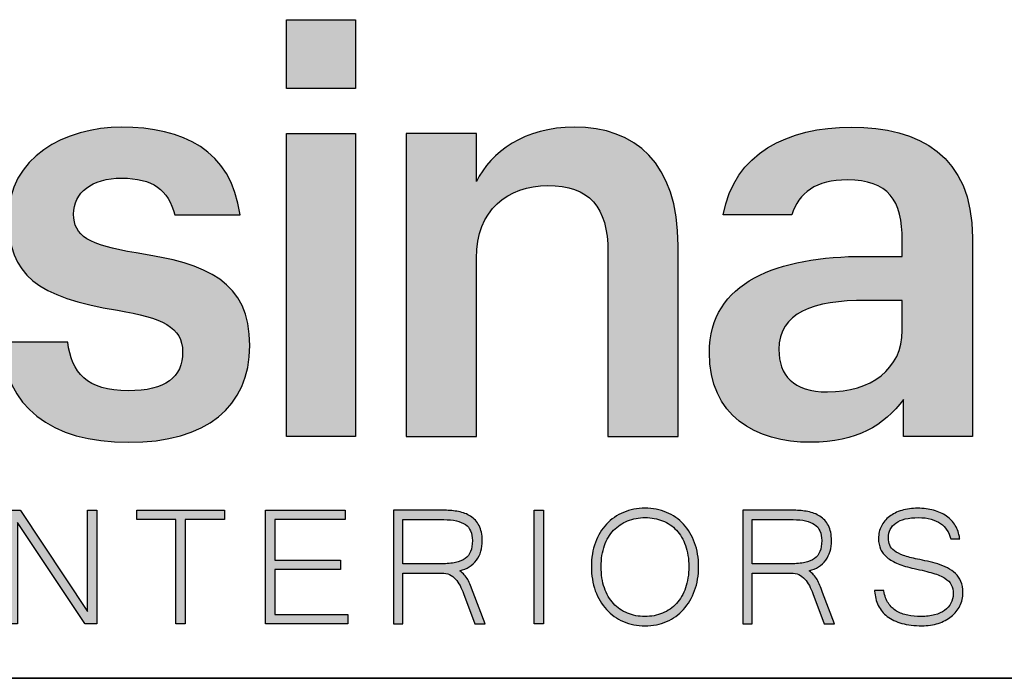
# Model space of a CAD drawing. Header units: centimetres. Extents: x -1 to 3462, y -8473 to -4832.
# Tile 11 of 18: x 340 to 682, y -5062 to -4833. Entities that reach past the tile are written whole.
import ezdxf

# ---------------------------------------------------------------- set-up
doc = ezdxf.new("R2010")
doc.units = ezdxf.units.CM
doc.layers.add('Livello 1', color=1, linetype='Continuous')

# ---------------------------------------------------------------- blocks, each defined once
blk = doc.blocks.new('block 2021')
at = {"layer": 'Livello 1', "color": 8, "lineweight": 35, "true_color": 0x6f6f6e}
blk.add_open_spline([(152.246, 554.916), (152.246, 554.916), (-193.965, 554.911), (-193.965, 554.911), (-193.965, 554.911), (152.246, 554.916), (152.246, 554.916)], degree=3, knots=[0, 0, 0, 0, 1, 1, 1, 2, 2, 2, 2], dxfattribs=at)
blk = doc.blocks.new('Logo Cassina')
at = {"true_color": 0xe9463f}
h = blk.add_hatch(color=13, dxfattribs=at)
h.dxf.hatch_style = 2
h.paths.add_polyline_path([(9.084, 6.089), (7.306, 6.089), (7.306, 7.867), (9.084, 7.867)])
h = blk.add_hatch(color=13, dxfattribs=at)
h.dxf.hatch_style = 2
edge = h.paths.add_edge_path()
edge.add_spline(control_points=[(6.105, 2.832), (6.105, 2.832), (4.421, 2.832), (4.421, 2.832), (4.256, 3.481), (3.853, 3.781), (3.055, 3.781), (2.279, 3.781), (1.816, 3.407), (1.816, 2.854), (1.816, 2.287), (2.189, 2.062), (3.429, 1.854), (5.266, 1.57), (6.356, 1.121), (6.356, -0.537), (6.356, -2.12), (5.236, -3.032), (3.235, -3.032), (1.218, -3.032), (0.038, -2.105), (-0.037, -0.447), (-0.037, -0.447), (1.666, -0.447), (1.666, -0.447), (1.756, -1.238), (2.159, -1.702), (3.22, -1.702), (4.191, -1.702), (4.624, -1.358), (4.624, -0.701), (4.624, -0.059), (4.101, 0.18), (2.95, 0.374), (0.889, 0.703), (0.128, 1.286), (0.128, 2.75), (0.128, 4.318), (1.592, 5.095), (3.055, 5.095), (4.624, 5.095), (5.875, 4.519), (6.105, 2.832)], knot_values=[0, 0, 0, 0, 1, 1, 1, 2, 2, 2, 3, 3, 3, 4, 4, 4, 5, 5, 5, 6, 6, 6, 7, 7, 7, 8, 8, 8, 9, 9, 9, 10, 10, 10, 11, 11, 11, 12, 12, 12, 13, 13, 13, 14, 14, 14, 14], degree=3, periodic=0)
h = blk.add_hatch(color=13, dxfattribs=at)
h.dxf.hatch_style = 2
edge = h.paths.add_edge_path()
edge.add_spline(control_points=[(17.396, 2.033), (17.396, 2.033), (17.396, -2.882), (17.396, -2.882), (17.396, -2.882), (15.588, -2.882), (15.588, -2.882), (15.588, -2.882), (15.588, 1.869), (15.588, 1.869), (15.588, 3.049), (15.11, 3.587), (14.035, 3.587), (13.019, 3.587), (12.198, 2.959), (12.198, 1.719), (12.198, 1.719), (12.198, -2.882), (12.198, -2.882), (12.198, -2.882), (10.39, -2.882), (10.39, -2.882), (10.39, -2.882), (10.39, 4.931), (10.39, 4.931), (10.39, 4.931), (12.198, 4.931), (12.198, 4.931), (12.198, 4.931), (12.198, 3.691), (12.198, 3.691), (12.571, 4.453), (13.437, 5.095), (14.722, 5.095), (16.291, 5.095), (17.396, 4.184), (17.396, 2.033)], knot_values=[0, 0, 0, 0, 1, 1, 1, 2, 2, 2, 3, 3, 3, 4, 4, 4, 5, 5, 5, 6, 6, 6, 7, 7, 7, 8, 8, 8, 9, 9, 9, 10, 10, 10, 11, 11, 11, 12, 12, 12, 12], degree=3, periodic=0)
h = blk.add_hatch(color=13, dxfattribs=at)
h.dxf.hatch_style = 1
edge = h.paths.add_edge_path()
edge.add_spline(control_points=[(21.863, 5.095), (20.222, 5.095), (18.846, 4.423), (18.56, 2.832), (18.56, 2.832), (20.331, 2.832), (20.331, 2.832), (20.503, 3.409), (20.957, 3.736), (21.759, 3.736), (22.819, 3.736), (23.178, 3.213), (23.178, 2.168), (23.178, 2.168), (23.178, 1.764), (23.178, 1.764), (23.178, 1.764), (22.207, 1.764), (22.207, 1.764), (19.966, 1.764), (18.203, 1.107), (18.203, -0.716), (18.203, -2.344), (19.383, -3.032), (20.817, -3.032), (22.012, -3.032), (22.7, -2.598), (23.208, -1.926), (23.208, -1.926), (23.208, -2.882), (23.208, -2.882), (23.208, -2.882), (24.985, -2.882), (24.985, -2.882), (24.985, -2.882), (24.985, 2.242), (24.985, 2.242), (24.985, 4.378), (23.611, 5.095), (21.863, 5.095)], knot_values=[0, 0, 0, 0, 1, 1, 1, 2, 2, 2, 3, 3, 3, 4, 4, 4, 5, 5, 5, 6, 6, 6, 7, 7, 7, 8, 8, 8, 9, 9, 9, 10, 10, 10, 11, 11, 11, 12, 12, 12, 13, 13, 13, 13], degree=3, periodic=0)
edge = h.paths.add_edge_path(flags=16)
edge.add_spline(control_points=[(23.178, -0.148), (23.178, -1.15), (22.356, -1.732), (21.251, -1.732), (20.355, -1.732), (19.996, -1.299), (19.996, -0.641), (19.996, 0.315), (20.877, 0.629), (22.251, 0.629), (22.251, 0.629), (23.178, 0.629), (23.178, 0.629), (23.178, 0.629), (23.178, -0.148), (23.178, -0.148)], knot_values=[0, 0, 0, 0, 1, 1, 1, 2, 2, 2, 3, 3, 3, 4, 4, 4, 5, 5, 5, 5], degree=3, periodic=0)
h = blk.add_hatch(color=13, dxfattribs=at)
h.dxf.hatch_style = 2
h.paths.add_polyline_path([(7.306, 4.931), (9.084, 4.931), (9.084, -2.882), (7.306, -2.882)])
h = blk.add_hatch(color=13, dxfattribs=at)
h.dxf.hatch_style = 2
h.paths.add_polyline_path([(2.411, -7.712), (2.111, -7.712), (2.106, -7.705), (0.366, -5.099), (0.366, -7.712), (0.124, -7.712), (0.124, -4.784), (0.438, -4.784), (0.442, -4.791), (2.17, -7.392), (2.17, -4.784), (2.411, -4.784)])
h = blk.add_hatch(color=13, dxfattribs=at)
h.dxf.hatch_style = 2
h.paths.add_polyline_path([(4.69, -7.712), (4.449, -7.712), (4.449, -5.025), (3.446, -5.025), (3.446, -4.784), (5.703, -4.784), (5.703, -5.025), (4.69, -5.025)])
h = blk.add_hatch(color=13, dxfattribs=at)
h.dxf.hatch_style = 2
h.paths.add_polyline_path([(8.884, -7.712), (6.761, -7.712), (6.761, -4.784), (8.812, -4.784), (8.812, -5.025), (7.002, -5.025), (7.002, -6.068), (8.698, -6.068), (8.698, -6.309), (7.002, -6.309), (7.002, -7.47), (8.884, -7.47)])
h = blk.add_hatch(color=13, dxfattribs=at)
h.dxf.hatch_style = 1
edge = h.paths.add_edge_path()
edge.add_spline(control_points=[(12.425, -7.712), (12.425, -7.712), (12.162, -7.712), (12.162, -7.712), (12.162, -7.712), (11.869, -6.932), (11.869, -6.932), (11.842, -6.859), (11.81, -6.789), (11.776, -6.725), (11.742, -6.661), (11.703, -6.604), (11.658, -6.557), (11.614, -6.511), (11.563, -6.472), (11.505, -6.445), (11.448, -6.418), (11.38, -6.405), (11.303, -6.405), (11.303, -6.405), (10.305, -6.405), (10.305, -6.405), (10.305, -6.405), (10.305, -7.712), (10.305, -7.712), (10.305, -7.712), (10.064, -7.712), (10.064, -7.712), (10.064, -7.712), (10.064, -4.784), (10.064, -4.784), (10.064, -4.784), (11.383, -4.784), (11.383, -4.784), (11.505, -4.784), (11.625, -4.796), (11.739, -4.818), (11.854, -4.84), (11.958, -4.88), (12.048, -4.938), (12.139, -4.995), (12.213, -5.076), (12.266, -5.178), (12.32, -5.279), (12.348, -5.41), (12.348, -5.567), (12.348, -5.664), (12.336, -5.757), (12.312, -5.842), (12.287, -5.927), (12.25, -6.004), (12.2, -6.072), (12.151, -6.139), (12.087, -6.197), (12.011, -6.245), (11.943, -6.288), (11.863, -6.32), (11.773, -6.342), (11.818, -6.378), (11.856, -6.413), (11.886, -6.446), (11.922, -6.486), (11.953, -6.529), (11.979, -6.573), (12.005, -6.617), (12.028, -6.667), (12.049, -6.721), (12.049, -6.721), (12.119, -6.903), (12.119, -6.903), (12.119, -6.903), (12.425, -7.712), (12.425, -7.712)], knot_values=[0, 0, 0, 0, 1, 1, 1, 2, 2, 2, 3, 3, 3, 4, 4, 4, 5, 5, 5, 6, 6, 6, 7, 7, 7, 8, 8, 8, 9, 9, 9, 10, 10, 10, 11, 11, 11, 12, 12, 12, 13, 13, 13, 14, 14, 14, 15, 15, 15, 16, 16, 16, 17, 17, 17, 18, 18, 18, 19, 19, 19, 20, 20, 20, 21, 21, 21, 22, 22, 22, 23, 23, 23, 24, 24, 24, 24], degree=3, periodic=0)
edge = h.paths.add_edge_path(flags=16)
edge.add_spline(control_points=[(10.305, -6.164), (10.305, -6.164), (11.296, -6.164), (11.296, -6.164), (11.437, -6.164), (11.56, -6.153), (11.66, -6.132), (11.76, -6.111), (11.843, -6.077), (11.908, -6.03), (11.971, -5.983), (12.019, -5.921), (12.05, -5.847), (12.081, -5.771), (12.096, -5.677), (12.096, -5.567), (12.096, -5.374), (12.035, -5.234), (11.913, -5.152), (11.79, -5.068), (11.603, -5.025), (11.356, -5.025), (11.356, -5.025), (10.305, -5.025), (10.305, -5.025), (10.305, -5.025), (10.305, -6.164), (10.305, -6.164)], knot_values=[0, 0, 0, 0, 1, 1, 1, 2, 2, 2, 3, 3, 3, 4, 4, 4, 5, 5, 5, 6, 6, 6, 7, 7, 7, 8, 8, 8, 9, 9, 9, 9], degree=3, periodic=0)
h = blk.add_hatch(color=13, dxfattribs=at)
h.dxf.hatch_style = 2
h.paths.add_polyline_path([(13.93, -7.712), (13.688, -7.712), (13.688, -4.784), (13.93, -4.784)])
h = blk.add_hatch(color=13, dxfattribs=at)
h.dxf.hatch_style = 1
edge = h.paths.add_edge_path()
edge.add_spline(control_points=[(16.546, -7.765), (16.344, -7.765), (16.156, -7.727), (15.987, -7.654), (15.818, -7.58), (15.67, -7.475), (15.549, -7.342), (15.428, -7.209), (15.332, -7.047), (15.264, -6.86), (15.197, -6.675), (15.163, -6.466), (15.163, -6.239), (15.163, -6.01), (15.198, -5.801), (15.265, -5.617), (15.334, -5.432), (15.43, -5.273), (15.553, -5.142), (15.676, -5.012), (15.823, -4.909), (15.991, -4.839), (16.159, -4.768), (16.345, -4.732), (16.546, -4.732), (16.744, -4.732), (16.931, -4.768), (17.099, -4.839), (17.268, -4.909), (17.415, -5.012), (17.537, -5.144), (17.659, -5.276), (17.755, -5.435), (17.823, -5.62), (17.892, -5.804), (17.926, -6.012), (17.926, -6.239), (17.926, -6.464), (17.892, -6.672), (17.824, -6.857), (17.757, -7.044), (17.661, -7.207), (17.54, -7.341), (17.418, -7.475), (17.271, -7.58), (17.103, -7.654), (16.935, -7.727), (16.748, -7.765), (16.546, -7.765)], knot_values=[0, 0, 0, 0, 1, 1, 1, 2, 2, 2, 3, 3, 3, 4, 4, 4, 5, 5, 5, 6, 6, 6, 7, 7, 7, 8, 8, 8, 9, 9, 9, 10, 10, 10, 11, 11, 11, 12, 12, 12, 13, 13, 13, 14, 14, 14, 15, 15, 15, 16, 16, 16, 16], degree=3, periodic=0)
edge = h.paths.add_edge_path(flags=16)
edge.add_spline(control_points=[(16.551, -4.973), (16.386, -4.973), (16.233, -5.001), (16.095, -5.056), (15.957, -5.112), (15.836, -5.194), (15.736, -5.301), (15.635, -5.407), (15.556, -5.54), (15.499, -5.696), (15.443, -5.853), (15.414, -6.035), (15.414, -6.239), (15.414, -6.443), (15.443, -6.627), (15.498, -6.786), (15.554, -6.944), (15.633, -7.08), (15.732, -7.19), (15.832, -7.299), (15.952, -7.383), (16.09, -7.438), (16.228, -7.495), (16.38, -7.524), (16.543, -7.524), (16.706, -7.524), (16.859, -7.495), (16.996, -7.438), (17.134, -7.383), (17.255, -7.299), (17.355, -7.19), (17.455, -7.08), (17.535, -6.944), (17.59, -6.786), (17.646, -6.626), (17.674, -6.442), (17.674, -6.239), (17.674, -6.033), (17.646, -5.85), (17.589, -5.694), (17.533, -5.537), (17.453, -5.404), (17.353, -5.298), (17.254, -5.191), (17.135, -5.11), (16.999, -5.055), (16.863, -5.001), (16.712, -4.973), (16.551, -4.973)], knot_values=[0, 0, 0, 0, 1, 1, 1, 2, 2, 2, 3, 3, 3, 4, 4, 4, 5, 5, 5, 6, 6, 6, 7, 7, 7, 8, 8, 8, 9, 9, 9, 10, 10, 10, 11, 11, 11, 12, 12, 12, 13, 13, 13, 14, 14, 14, 15, 15, 15, 16, 16, 16, 16], degree=3, periodic=0)
h = blk.add_hatch(color=13, dxfattribs=at)
h.dxf.hatch_style = 1
edge = h.paths.add_edge_path()
edge.add_spline(control_points=[(21.431, -7.712), (21.431, -7.712), (21.167, -7.712), (21.167, -7.712), (21.167, -7.712), (20.874, -6.932), (20.874, -6.932), (20.846, -6.859), (20.815, -6.789), (20.781, -6.725), (20.747, -6.661), (20.708, -6.604), (20.663, -6.557), (20.619, -6.511), (20.568, -6.472), (20.51, -6.445), (20.453, -6.418), (20.385, -6.405), (20.309, -6.405), (20.309, -6.405), (19.31, -6.405), (19.31, -6.405), (19.31, -6.405), (19.31, -7.712), (19.31, -7.712), (19.31, -7.712), (19.069, -7.712), (19.069, -7.712), (19.069, -7.712), (19.069, -4.784), (19.069, -4.784), (19.069, -4.784), (20.388, -4.784), (20.388, -4.784), (20.51, -4.784), (20.63, -4.796), (20.744, -4.818), (20.859, -4.84), (20.963, -4.88), (21.054, -4.938), (21.145, -4.995), (21.218, -5.076), (21.272, -5.178), (21.325, -5.279), (21.352, -5.41), (21.352, -5.567), (21.352, -5.664), (21.341, -5.757), (21.317, -5.842), (21.292, -5.927), (21.255, -6.004), (21.206, -6.072), (21.156, -6.139), (21.093, -6.197), (21.016, -6.245), (20.948, -6.288), (20.868, -6.32), (20.779, -6.342), (20.823, -6.378), (20.861, -6.413), (20.891, -6.446), (20.927, -6.486), (20.958, -6.529), (20.984, -6.573), (21.01, -6.618), (21.033, -6.667), (21.054, -6.721), (21.074, -6.773), (21.098, -6.834), (21.124, -6.903), (21.124, -6.903), (21.431, -7.712), (21.431, -7.712)], knot_values=[0, 0, 0, 0, 1, 1, 1, 2, 2, 2, 3, 3, 3, 4, 4, 4, 5, 5, 5, 6, 6, 6, 7, 7, 7, 8, 8, 8, 9, 9, 9, 10, 10, 10, 11, 11, 11, 12, 12, 12, 13, 13, 13, 14, 14, 14, 15, 15, 15, 16, 16, 16, 17, 17, 17, 18, 18, 18, 19, 19, 19, 20, 20, 20, 21, 21, 21, 22, 22, 22, 23, 23, 23, 24, 24, 24, 24], degree=3, periodic=0)
edge = h.paths.add_edge_path(flags=16)
edge.add_spline(control_points=[(19.31, -6.164), (19.31, -6.164), (20.3, -6.164), (20.3, -6.164), (20.442, -6.164), (20.565, -6.153), (20.666, -6.132), (20.766, -6.111), (20.849, -6.077), (20.912, -6.03), (20.977, -5.983), (21.024, -5.921), (21.055, -5.847), (21.086, -5.771), (21.101, -5.677), (21.101, -5.567), (21.101, -5.374), (21.04, -5.234), (20.918, -5.152), (20.795, -5.068), (20.608, -5.025), (20.362, -5.025), (20.362, -5.025), (19.31, -5.025), (19.31, -5.025), (19.31, -5.025), (19.31, -6.164), (19.31, -6.164)], knot_values=[0, 0, 0, 0, 1, 1, 1, 2, 2, 2, 3, 3, 3, 4, 4, 4, 5, 5, 5, 6, 6, 6, 7, 7, 7, 8, 8, 8, 9, 9, 9, 9], degree=3, periodic=0)
h = blk.add_hatch(color=13, dxfattribs=at)
h.dxf.hatch_style = 2
edge = h.paths.add_edge_path()
edge.add_spline(control_points=[(23.682, -7.764), (23.486, -7.764), (23.313, -7.743), (23.165, -7.702), (23.017, -7.66), (22.892, -7.599), (22.791, -7.522), (22.69, -7.444), (22.612, -7.349), (22.558, -7.239), (22.504, -7.129), (22.473, -7.004), (22.464, -6.867), (22.464, -6.867), (22.463, -6.851), (22.463, -6.851), (22.463, -6.851), (22.7, -6.851), (22.7, -6.851), (22.7, -6.851), (22.702, -6.864), (22.702, -6.864), (22.723, -6.992), (22.762, -7.099), (22.819, -7.184), (22.876, -7.268), (22.947, -7.335), (23.03, -7.385), (23.113, -7.435), (23.21, -7.471), (23.317, -7.492), (23.425, -7.513), (23.542, -7.524), (23.664, -7.524), (23.791, -7.524), (23.907, -7.51), (24.008, -7.483), (24.109, -7.456), (24.197, -7.417), (24.269, -7.366), (24.339, -7.316), (24.394, -7.254), (24.432, -7.184), (24.469, -7.113), (24.488, -7.032), (24.488, -6.943), (24.488, -6.849), (24.472, -6.768), (24.44, -6.705), (24.407, -6.641), (24.352, -6.585), (24.275, -6.537), (24.198, -6.488), (24.093, -6.444), (23.965, -6.406), (23.836, -6.367), (23.674, -6.328), (23.484, -6.288), (23.325, -6.252), (23.186, -6.211), (23.073, -6.165), (22.958, -6.119), (22.862, -6.064), (22.786, -6.003), (22.711, -5.94), (22.655, -5.869), (22.618, -5.788), (22.583, -5.708), (22.564, -5.615), (22.564, -5.508), (22.564, -5.394), (22.589, -5.287), (22.637, -5.192), (22.686, -5.097), (22.755, -5.015), (22.845, -4.946), (22.932, -4.878), (23.04, -4.826), (23.164, -4.788), (23.288, -4.75), (23.425, -4.731), (23.574, -4.731), (23.723, -4.731), (23.862, -4.749), (23.986, -4.784), (24.11, -4.818), (24.221, -4.87), (24.315, -4.935), (24.408, -5.002), (24.485, -5.083), (24.543, -5.178), (24.601, -5.273), (24.639, -5.381), (24.655, -5.501), (24.655, -5.501), (24.657, -5.518), (24.657, -5.518), (24.657, -5.518), (24.425, -5.518), (24.425, -5.518), (24.425, -5.518), (24.423, -5.507), (24.423, -5.507), (24.404, -5.431), (24.373, -5.359), (24.329, -5.295), (24.287, -5.229), (24.23, -5.172), (24.163, -5.125), (24.095, -5.078), (24.012, -5.04), (23.918, -5.013), (23.824, -4.986), (23.714, -4.973), (23.593, -4.973), (23.337, -4.973), (23.142, -5.02), (23.013, -5.113), (22.884, -5.205), (22.819, -5.332), (22.819, -5.492), (22.819, -5.566), (22.83, -5.631), (22.854, -5.685), (22.878, -5.74), (22.919, -5.788), (22.975, -5.831), (23.033, -5.875), (23.111, -5.914), (23.206, -5.949), (23.303, -5.982), (23.424, -6.015), (23.566, -6.045), (23.651, -6.062), (23.739, -6.081), (23.828, -6.1), (23.918, -6.12), (24.007, -6.143), (24.093, -6.169), (24.179, -6.195), (24.262, -6.229), (24.34, -6.268), (24.419, -6.308), (24.488, -6.357), (24.547, -6.414), (24.605, -6.472), (24.653, -6.541), (24.687, -6.621), (24.722, -6.7), (24.74, -6.797), (24.74, -6.906), (24.74, -7.031), (24.713, -7.148), (24.66, -7.253), (24.608, -7.357), (24.533, -7.448), (24.44, -7.524), (24.346, -7.6), (24.233, -7.66), (24.104, -7.701), (23.975, -7.743), (23.833, -7.764), (23.682, -7.764)], knot_values=[0, 0, 0, 0, 1, 1, 1, 2, 2, 2, 3, 3, 3, 4, 4, 4, 5, 5, 5, 6, 6, 6, 7, 7, 7, 8, 8, 8, 9, 9, 9, 10, 10, 10, 11, 11, 11, 12, 12, 12, 13, 13, 13, 14, 14, 14, 15, 15, 15, 16, 16, 16, 17, 17, 17, 18, 18, 18, 19, 19, 19, 20, 20, 20, 21, 21, 21, 22, 22, 22, 23, 23, 23, 24, 24, 24, 25, 25, 25, 26, 26, 26, 27, 27, 27, 28, 28, 28, 29, 29, 29, 30, 30, 30, 31, 31, 31, 32, 32, 32, 33, 33, 33, 34, 34, 34, 35, 35, 35, 36, 36, 36, 37, 37, 37, 38, 38, 38, 39, 39, 39, 40, 40, 40, 41, 41, 41, 42, 42, 42, 43, 43, 43, 44, 44, 44, 45, 45, 45, 46, 46, 46, 47, 47, 47, 48, 48, 48, 49, 49, 49, 50, 50, 50, 51, 51, 51, 52, 52, 52, 53, 53, 53, 54, 54, 54, 54], degree=3, periodic=0)
at = {"color": 13, "true_color": 0xe9463f}
for points in [[(9.084, 6.089), (7.306, 6.089), (7.306, 7.867), (9.084, 7.867), (9.084, 6.089)], [(7.306, 4.931), (9.084, 4.931), (9.084, -2.882), (7.306, -2.882), (7.306, 4.931)], [(2.411, -7.712), (2.111, -7.712), (2.106, -7.705), (0.366, -5.099), (0.366, -7.712), (0.124, -7.712), (0.124, -4.784), (0.438, -4.784), (0.442, -4.791), (2.17, -7.392), (2.17, -4.784), (2.411, -4.784), (2.411, -7.712)], [(4.69, -7.712), (4.449, -7.712), (4.449, -5.025), (3.446, -5.025), (3.446, -4.784), (5.703, -4.784), (5.703, -5.025), (4.69, -5.025), (4.69, -7.712)], [(8.884, -7.712), (6.761, -7.712), (6.761, -4.784), (8.812, -4.784), (8.812, -5.025), (7.002, -5.025), (7.002, -6.068), (8.698, -6.068), (8.698, -6.309), (7.002, -6.309), (7.002, -7.47), (8.884, -7.47), (8.884, -7.712)], [(13.93, -7.712), (13.688, -7.712), (13.688, -4.784), (13.93, -4.784), (13.93, -7.712)]]:
    blk.add_lwpolyline(points, dxfattribs=at)
for points, knots in [([(6.105, 2.832), (6.105, 2.832), (4.421, 2.832), (4.421, 2.832), (4.256, 3.481), (3.853, 3.781), (3.055, 3.781), (2.279, 3.781), (1.816, 3.407), (1.816, 2.854), (1.816, 2.287), (2.189, 2.062), (3.429, 1.854), (5.266, 1.57), (6.356, 1.121), (6.356, -0.537), (6.356, -2.12), (5.236, -3.032), (3.235, -3.032), (1.218, -3.032), (0.038, -2.105), (-0.037, -0.447), (-0.037, -0.447), (1.666, -0.447), (1.666, -0.447), (1.756, -1.238), (2.159, -1.702), (3.22, -1.702), (4.191, -1.702), (4.624, -1.358), (4.624, -0.701), (4.624, -0.059), (4.101, 0.18), (2.95, 0.374), (0.889, 0.703), (0.128, 1.286), (0.128, 2.75), (0.128, 4.318), (1.592, 5.095), (3.055, 5.095), (4.624, 5.095), (5.875, 4.519), (6.105, 2.832)], [0, 0, 0, 0, 1, 1, 1, 2, 2, 2, 3, 3, 3, 4, 4, 4, 5, 5, 5, 6, 6, 6, 7, 7, 7, 8, 8, 8, 9, 9, 9, 10, 10, 10, 11, 11, 11, 12, 12, 12, 13, 13, 13, 14, 14, 14, 14]), ([(17.396, 2.033), (17.396, 2.033), (17.396, -2.882), (17.396, -2.882), (17.396, -2.882), (15.588, -2.882), (15.588, -2.882), (15.588, -2.882), (15.588, 1.869), (15.588, 1.869), (15.588, 3.049), (15.11, 3.587), (14.035, 3.587), (13.019, 3.587), (12.198, 2.959), (12.198, 1.719), (12.198, 1.719), (12.198, -2.882), (12.198, -2.882), (12.198, -2.882), (10.39, -2.882), (10.39, -2.882), (10.39, -2.882), (10.39, 4.931), (10.39, 4.931), (10.39, 4.931), (12.198, 4.931), (12.198, 4.931), (12.198, 4.931), (12.198, 3.691), (12.198, 3.691), (12.571, 4.453), (13.437, 5.095), (14.722, 5.095), (16.291, 5.095), (17.396, 4.184), (17.396, 2.033)], [0, 0, 0, 0, 1, 1, 1, 2, 2, 2, 3, 3, 3, 4, 4, 4, 5, 5, 5, 6, 6, 6, 7, 7, 7, 8, 8, 8, 9, 9, 9, 10, 10, 10, 11, 11, 11, 12, 12, 12, 12]), ([(21.863, 5.095), (20.222, 5.095), (18.846, 4.423), (18.56, 2.832), (18.56, 2.832), (20.331, 2.832), (20.331, 2.832), (20.503, 3.409), (20.957, 3.736), (21.759, 3.736), (22.819, 3.736), (23.178, 3.213), (23.178, 2.168), (23.178, 2.168), (23.178, 1.764), (23.178, 1.764), (23.178, 1.764), (22.207, 1.764), (22.207, 1.764), (19.966, 1.764), (18.203, 1.107), (18.203, -0.716), (18.203, -2.344), (19.383, -3.032), (20.817, -3.032), (22.012, -3.032), (22.7, -2.598), (23.208, -1.926), (23.208, -1.926), (23.208, -2.882), (23.208, -2.882), (23.208, -2.882), (24.985, -2.882), (24.985, -2.882), (24.985, -2.882), (24.985, 2.242), (24.985, 2.242), (24.985, 4.378), (23.611, 5.095), (21.863, 5.095)], [0, 0, 0, 0, 1, 1, 1, 2, 2, 2, 3, 3, 3, 4, 4, 4, 5, 5, 5, 6, 6, 6, 7, 7, 7, 8, 8, 8, 9, 9, 9, 10, 10, 10, 11, 11, 11, 12, 12, 12, 13, 13, 13, 13]), ([(23.178, -0.148), (23.178, -1.15), (22.356, -1.732), (21.251, -1.732), (20.355, -1.732), (19.996, -1.299), (19.996, -0.641), (19.996, 0.315), (20.877, 0.629), (22.251, 0.629), (22.251, 0.629), (23.178, 0.629), (23.178, 0.629), (23.178, 0.629), (23.178, -0.148), (23.178, -0.148)], [0, 0, 0, 0, 1, 1, 1, 2, 2, 2, 3, 3, 3, 4, 4, 4, 5, 5, 5, 5]), ([(12.425, -7.712), (12.425, -7.712), (12.162, -7.712), (12.162, -7.712), (12.162, -7.712), (11.869, -6.932), (11.869, -6.932), (11.842, -6.859), (11.81, -6.789), (11.776, -6.725), (11.742, -6.661), (11.703, -6.604), (11.658, -6.557), (11.614, -6.511), (11.563, -6.472), (11.505, -6.445), (11.448, -6.418), (11.38, -6.405), (11.303, -6.405), (11.303, -6.405), (10.305, -6.405), (10.305, -6.405), (10.305, -6.405), (10.305, -7.712), (10.305, -7.712), (10.305, -7.712), (10.064, -7.712), (10.064, -7.712), (10.064, -7.712), (10.064, -4.784), (10.064, -4.784), (10.064, -4.784), (11.383, -4.784), (11.383, -4.784), (11.505, -4.784), (11.625, -4.796), (11.739, -4.818), (11.854, -4.84), (11.958, -4.88), (12.048, -4.938), (12.139, -4.995), (12.213, -5.076), (12.266, -5.178), (12.32, -5.279), (12.348, -5.41), (12.348, -5.567), (12.348, -5.664), (12.336, -5.757), (12.312, -5.842), (12.287, -5.927), (12.25, -6.004), (12.2, -6.072), (12.151, -6.139), (12.087, -6.197), (12.011, -6.245), (11.943, -6.288), (11.863, -6.32), (11.773, -6.342), (11.818, -6.378), (11.856, -6.413), (11.886, -6.446), (11.922, -6.486), (11.953, -6.529), (11.979, -6.573), (12.005, -6.617), (12.028, -6.667), (12.049, -6.721), (12.049, -6.721), (12.119, -6.903), (12.119, -6.903), (12.119, -6.903), (12.425, -7.712), (12.425, -7.712)], [0, 0, 0, 0, 1, 1, 1, 2, 2, 2, 3, 3, 3, 4, 4, 4, 5, 5, 5, 6, 6, 6, 7, 7, 7, 8, 8, 8, 9, 9, 9, 10, 10, 10, 11, 11, 11, 12, 12, 12, 13, 13, 13, 14, 14, 14, 15, 15, 15, 16, 16, 16, 17, 17, 17, 18, 18, 18, 19, 19, 19, 20, 20, 20, 21, 21, 21, 22, 22, 22, 23, 23, 23, 24, 24, 24, 24]), ([(16.546, -7.765), (16.344, -7.765), (16.156, -7.727), (15.987, -7.654), (15.818, -7.58), (15.67, -7.475), (15.549, -7.342), (15.428, -7.209), (15.332, -7.047), (15.264, -6.86), (15.197, -6.675), (15.163, -6.466), (15.163, -6.239), (15.163, -6.01), (15.198, -5.801), (15.265, -5.617), (15.334, -5.432), (15.43, -5.273), (15.553, -5.142), (15.676, -5.012), (15.823, -4.909), (15.991, -4.839), (16.159, -4.768), (16.345, -4.732), (16.546, -4.732), (16.744, -4.732), (16.931, -4.768), (17.099, -4.839), (17.268, -4.909), (17.415, -5.012), (17.537, -5.144), (17.659, -5.276), (17.755, -5.435), (17.823, -5.62), (17.892, -5.804), (17.926, -6.012), (17.926, -6.239), (17.926, -6.464), (17.892, -6.672), (17.824, -6.857), (17.757, -7.044), (17.661, -7.207), (17.54, -7.341), (17.418, -7.475), (17.271, -7.58), (17.103, -7.654), (16.935, -7.727), (16.748, -7.765), (16.546, -7.765)], [0, 0, 0, 0, 1, 1, 1, 2, 2, 2, 3, 3, 3, 4, 4, 4, 5, 5, 5, 6, 6, 6, 7, 7, 7, 8, 8, 8, 9, 9, 9, 10, 10, 10, 11, 11, 11, 12, 12, 12, 13, 13, 13, 14, 14, 14, 15, 15, 15, 16, 16, 16, 16]), ([(21.431, -7.712), (21.431, -7.712), (21.167, -7.712), (21.167, -7.712), (21.167, -7.712), (20.874, -6.932), (20.874, -6.932), (20.846, -6.859), (20.815, -6.789), (20.781, -6.725), (20.747, -6.661), (20.708, -6.604), (20.663, -6.557), (20.619, -6.511), (20.568, -6.472), (20.51, -6.445), (20.453, -6.418), (20.385, -6.405), (20.309, -6.405), (20.309, -6.405), (19.31, -6.405), (19.31, -6.405), (19.31, -6.405), (19.31, -7.712), (19.31, -7.712), (19.31, -7.712), (19.069, -7.712), (19.069, -7.712), (19.069, -7.712), (19.069, -4.784), (19.069, -4.784), (19.069, -4.784), (20.388, -4.784), (20.388, -4.784), (20.51, -4.784), (20.63, -4.796), (20.744, -4.818), (20.859, -4.84), (20.963, -4.88), (21.054, -4.938), (21.145, -4.995), (21.218, -5.076), (21.272, -5.178), (21.325, -5.279), (21.352, -5.41), (21.352, -5.567), (21.352, -5.664), (21.341, -5.757), (21.317, -5.842), (21.292, -5.927), (21.255, -6.004), (21.206, -6.072), (21.156, -6.139), (21.093, -6.197), (21.016, -6.245), (20.948, -6.288), (20.868, -6.32), (20.779, -6.342), (20.823, -6.378), (20.861, -6.413), (20.891, -6.446), (20.927, -6.486), (20.958, -6.529), (20.984, -6.573), (21.01, -6.618), (21.033, -6.667), (21.054, -6.721), (21.074, -6.773), (21.098, -6.834), (21.124, -6.903), (21.124, -6.903), (21.431, -7.712), (21.431, -7.712)], [0, 0, 0, 0, 1, 1, 1, 2, 2, 2, 3, 3, 3, 4, 4, 4, 5, 5, 5, 6, 6, 6, 7, 7, 7, 8, 8, 8, 9, 9, 9, 10, 10, 10, 11, 11, 11, 12, 12, 12, 13, 13, 13, 14, 14, 14, 15, 15, 15, 16, 16, 16, 17, 17, 17, 18, 18, 18, 19, 19, 19, 20, 20, 20, 21, 21, 21, 22, 22, 22, 23, 23, 23, 24, 24, 24, 24]), ([(23.682, -7.764), (23.486, -7.764), (23.313, -7.743), (23.165, -7.702), (23.017, -7.66), (22.892, -7.599), (22.791, -7.522), (22.69, -7.444), (22.612, -7.349), (22.558, -7.239), (22.504, -7.129), (22.473, -7.004), (22.464, -6.867), (22.464, -6.867), (22.463, -6.851), (22.463, -6.851), (22.463, -6.851), (22.7, -6.851), (22.7, -6.851), (22.7, -6.851), (22.702, -6.864), (22.702, -6.864), (22.723, -6.992), (22.762, -7.099), (22.819, -7.184), (22.876, -7.268), (22.947, -7.335), (23.03, -7.385), (23.113, -7.435), (23.21, -7.471), (23.317, -7.492), (23.425, -7.513), (23.542, -7.524), (23.664, -7.524), (23.791, -7.524), (23.907, -7.51), (24.008, -7.483), (24.109, -7.456), (24.197, -7.417), (24.269, -7.366), (24.339, -7.316), (24.394, -7.254), (24.432, -7.184), (24.469, -7.113), (24.488, -7.032), (24.488, -6.943), (24.488, -6.849), (24.472, -6.768), (24.44, -6.705), (24.407, -6.641), (24.352, -6.585), (24.275, -6.537), (24.198, -6.488), (24.093, -6.444), (23.965, -6.406), (23.836, -6.367), (23.674, -6.328), (23.484, -6.288), (23.325, -6.252), (23.186, -6.211), (23.073, -6.165), (22.958, -6.119), (22.862, -6.064), (22.786, -6.003), (22.711, -5.94), (22.655, -5.869), (22.618, -5.788), (22.583, -5.708), (22.564, -5.615), (22.564, -5.508), (22.564, -5.394), (22.589, -5.287), (22.637, -5.192), (22.686, -5.097), (22.755, -5.015), (22.845, -4.946), (22.932, -4.878), (23.04, -4.826), (23.164, -4.788), (23.288, -4.75), (23.425, -4.731), (23.574, -4.731), (23.723, -4.731), (23.862, -4.749), (23.986, -4.784), (24.11, -4.818), (24.221, -4.87), (24.315, -4.935), (24.408, -5.002), (24.485, -5.083), (24.543, -5.178), (24.601, -5.273), (24.639, -5.381), (24.655, -5.501), (24.655, -5.501), (24.657, -5.518), (24.657, -5.518), (24.657, -5.518), (24.425, -5.518), (24.425, -5.518), (24.425, -5.518), (24.423, -5.507), (24.423, -5.507), (24.404, -5.431), (24.373, -5.359), (24.329, -5.295), (24.287, -5.229), (24.23, -5.172), (24.163, -5.125), (24.095, -5.078), (24.012, -5.04), (23.918, -5.013), (23.824, -4.986), (23.714, -4.973), (23.593, -4.973), (23.337, -4.973), (23.142, -5.02), (23.013, -5.113), (22.884, -5.205), (22.819, -5.332), (22.819, -5.492), (22.819, -5.566), (22.83, -5.631), (22.854, -5.685), (22.878, -5.74), (22.919, -5.788), (22.975, -5.831), (23.033, -5.875), (23.111, -5.914), (23.206, -5.949), (23.303, -5.982), (23.424, -6.015), (23.566, -6.045), (23.651, -6.062), (23.739, -6.081), (23.828, -6.1), (23.918, -6.12), (24.007, -6.143), (24.093, -6.169), (24.179, -6.195), (24.262, -6.229), (24.34, -6.268), (24.419, -6.308), (24.488, -6.357), (24.547, -6.414), (24.605, -6.472), (24.653, -6.541), (24.687, -6.621), (24.722, -6.7), (24.74, -6.797), (24.74, -6.906), (24.74, -7.031), (24.713, -7.148), (24.66, -7.253), (24.608, -7.357), (24.533, -7.448), (24.44, -7.524), (24.346, -7.6), (24.233, -7.66), (24.104, -7.701), (23.975, -7.743), (23.833, -7.764), (23.682, -7.764)], [0, 0, 0, 0, 1, 1, 1, 2, 2, 2, 3, 3, 3, 4, 4, 4, 5, 5, 5, 6, 6, 6, 7, 7, 7, 8, 8, 8, 9, 9, 9, 10, 10, 10, 11, 11, 11, 12, 12, 12, 13, 13, 13, 14, 14, 14, 15, 15, 15, 16, 16, 16, 17, 17, 17, 18, 18, 18, 19, 19, 19, 20, 20, 20, 21, 21, 21, 22, 22, 22, 23, 23, 23, 24, 24, 24, 25, 25, 25, 26, 26, 26, 27, 27, 27, 28, 28, 28, 29, 29, 29, 30, 30, 30, 31, 31, 31, 32, 32, 32, 33, 33, 33, 34, 34, 34, 35, 35, 35, 36, 36, 36, 37, 37, 37, 38, 38, 38, 39, 39, 39, 40, 40, 40, 41, 41, 41, 42, 42, 42, 43, 43, 43, 44, 44, 44, 45, 45, 45, 46, 46, 46, 47, 47, 47, 48, 48, 48, 49, 49, 49, 50, 50, 50, 51, 51, 51, 52, 52, 52, 53, 53, 53, 54, 54, 54, 54]), ([(10.305, -6.164), (10.305, -6.164), (11.296, -6.164), (11.296, -6.164), (11.437, -6.164), (11.56, -6.153), (11.66, -6.132), (11.76, -6.111), (11.843, -6.077), (11.908, -6.03), (11.971, -5.983), (12.019, -5.921), (12.05, -5.847), (12.081, -5.771), (12.096, -5.677), (12.096, -5.567), (12.096, -5.374), (12.035, -5.234), (11.913, -5.152), (11.79, -5.068), (11.603, -5.025), (11.356, -5.025), (11.356, -5.025), (10.305, -5.025), (10.305, -5.025), (10.305, -5.025), (10.305, -6.164), (10.305, -6.164)], [0, 0, 0, 0, 1, 1, 1, 2, 2, 2, 3, 3, 3, 4, 4, 4, 5, 5, 5, 6, 6, 6, 7, 7, 7, 8, 8, 8, 9, 9, 9, 9]), ([(16.551, -4.973), (16.386, -4.973), (16.233, -5.001), (16.095, -5.056), (15.957, -5.112), (15.836, -5.194), (15.736, -5.301), (15.635, -5.407), (15.556, -5.54), (15.499, -5.696), (15.443, -5.853), (15.414, -6.035), (15.414, -6.239), (15.414, -6.443), (15.443, -6.627), (15.498, -6.786), (15.554, -6.944), (15.633, -7.08), (15.732, -7.19), (15.832, -7.299), (15.952, -7.383), (16.09, -7.438), (16.228, -7.495), (16.38, -7.524), (16.543, -7.524), (16.706, -7.524), (16.859, -7.495), (16.996, -7.438), (17.134, -7.383), (17.255, -7.299), (17.355, -7.19), (17.455, -7.08), (17.535, -6.944), (17.59, -6.786), (17.646, -6.626), (17.674, -6.442), (17.674, -6.239), (17.674, -6.033), (17.646, -5.85), (17.589, -5.694), (17.533, -5.537), (17.453, -5.404), (17.353, -5.298), (17.254, -5.191), (17.135, -5.11), (16.999, -5.055), (16.863, -5.001), (16.712, -4.973), (16.551, -4.973)], [0, 0, 0, 0, 1, 1, 1, 2, 2, 2, 3, 3, 3, 4, 4, 4, 5, 5, 5, 6, 6, 6, 7, 7, 7, 8, 8, 8, 9, 9, 9, 10, 10, 10, 11, 11, 11, 12, 12, 12, 13, 13, 13, 14, 14, 14, 15, 15, 15, 16, 16, 16, 16]), ([(19.31, -6.164), (19.31, -6.164), (20.3, -6.164), (20.3, -6.164), (20.442, -6.164), (20.565, -6.153), (20.666, -6.132), (20.766, -6.111), (20.849, -6.077), (20.912, -6.03), (20.977, -5.983), (21.024, -5.921), (21.055, -5.847), (21.086, -5.771), (21.101, -5.677), (21.101, -5.567), (21.101, -5.374), (21.04, -5.234), (20.918, -5.152), (20.795, -5.068), (20.608, -5.025), (20.362, -5.025), (20.362, -5.025), (19.31, -5.025), (19.31, -5.025), (19.31, -5.025), (19.31, -6.164), (19.31, -6.164)], [0, 0, 0, 0, 1, 1, 1, 2, 2, 2, 3, 3, 3, 4, 4, 4, 5, 5, 5, 6, 6, 6, 7, 7, 7, 8, 8, 8, 9, 9, 9, 9])]:
    blk.add_open_spline(points, degree=3, knots=knots, dxfattribs=at)

msp = doc.modelspace()

# ---------------------------------------------------------------- block references
at = {"color": 13, "true_color": 0xe9463f, "xscale": 13.44157859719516, "yscale": 13.44157859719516, "zscale": 13.44157859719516}
msp.add_blockref('Logo Cassina', (334.63, -4939.19), dxfattribs=at)
at = {"layer": 'Livello 1', "xscale": 10, "yscale": 10, "zscale": 10}
msp.add_blockref('block 2021', (1939.65, -10610.86), dxfattribs=at)

doc.saveas('drawing.dxf')
